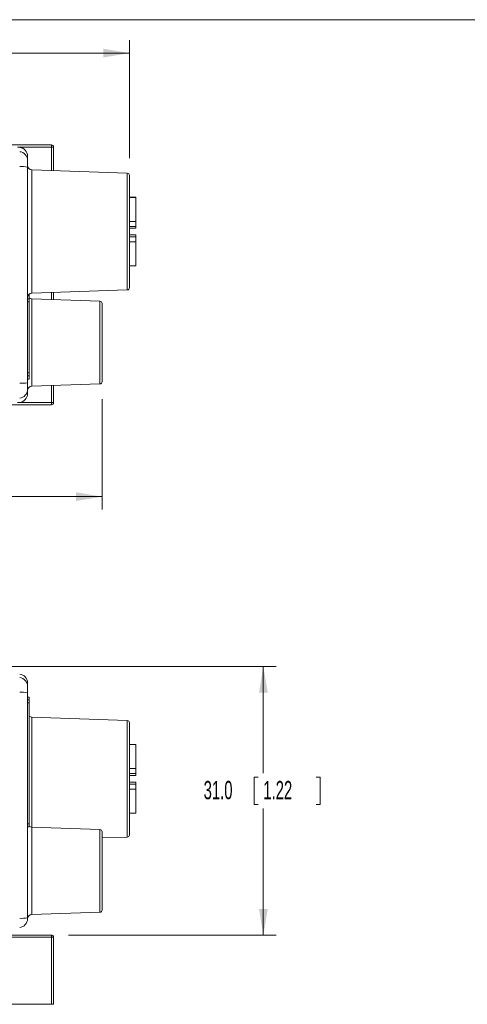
# Model space of a CAD drawing. Header units: millimetres. Extents: x 10 to 272, y 8 to 208.
# Tile 10 of 12: x 111 to 163, y 94 to 208. Entities that reach past the tile are written whole.
import ezdxf

# ---------------------------------------------------------------- set-up
doc = ezdxf.new("R2010")
doc.units = ezdxf.units.MM
doc.styles.add('SLDTEXTSTYLE1', font='TXT', dxfattribs={"width": 0.605})
doc.dimstyles.new('SLDDIMSTYLE0', dxfattribs={"dimtxt": 2.054655, "dimasz": 3, "dimexe": 0, "dimexo": 0.0625, "dimgap": 0.513664, "dimtad": 0, "dimtih": 1, "dimtoh": 1, "dimdec": 1, "dimrnd": 1e-09, "dimzin": 4, "dimdsep": 46, "dimtxsty": 'SLDTEXTSTYLE1', "dimsah": 1, "dimcen": 0.09, "dimadec": 0, "dimazin": 1, "dimtfac": 1, "dimtdec": 1, "dimtofl": 0, "dimtmove": 0, "dimatfit": 3, "dimfxl": 1, "dimfrac": 2, "dimtolj": 1, "dimtzin": 12, "dimarcsym": 0})
doc.dimstyles.new('SLDDIMSTYLE2', dxfattribs={"dimtxt": 2.054655, "dimasz": 3, "dimexe": 0, "dimexo": 0.0625, "dimgap": 0.513664, "dimtad": 0, "dimtih": 1, "dimtoh": 1, "dimdec": 1, "dimrnd": 1e-09, "dimzin": 12, "dimdsep": 46, "dimtxsty": 'SLDTEXTSTYLE1', "dimsah": 1, "dimcen": 0.09, "dimadec": 0, "dimazin": 3, "dimtfac": 1, "dimtdec": 1, "dimtofl": 0, "dimtmove": 0, "dimatfit": 3, "dimfxl": 1, "dimfrac": 2, "dimtolj": 1, "dimtzin": 12, "dimarcsym": 0})

# ---------------------------------------------------------------- blocks, each defined once
blk = doc.blocks.new('_D_3')
at = {"color": 7, "linetype": 'Continuous', "lineweight": 0}
for p, q in [((104.12, 132.99), (140.84, 132.99)), ((139.34, 132.99), (139.34, 120.69)), ((138.76, 120.22), (138.29, 120.22)), ((138.29, 120.22), (138.29, 117.06)), ((145.42, 120.22), (145.89, 120.22)), ((145.89, 120.22), (145.89, 117.06)), ((138.29, 117.06), (138.76, 117.06)), ((139.34, 101.99), (139.34, 116.59)), ((145.89, 117.06), (145.42, 117.06)), ((116.87, 101.99), (140.84, 101.99))]:
    blk.add_line(p, q, dxfattribs=at)
for points in [[(139.34, 132.99), (138.84, 129.99), (139.85, 129.99)], [(139.34, 101.99), (139.85, 104.99), (138.84, 104.99)]]:
    blk.add_solid(points, dxfattribs=at)
at = {"color": 7, "linetype": 'Continuous', "lineweight": 0, "char_height": 2.117, "attachment_point": 1, "style": 'SLDTEXTSTYLE1'}
for s, insert in [('31.0', (132.45, 119.79)), ('1.22', (139.34, 119.79))]:
    blk.add_mtext(s, dxfattribs=dict(at, insert=insert))
blk = doc.blocks.new('_D_4')
at = {"color": 7, "linetype": 'Continuous', "lineweight": 0}
for p, q in [((48.79, 194.63), (48.79, 205.33)), ((83.81, 205.41), (83.34, 205.41)), ((83.34, 205.41), (83.34, 202.26)), ((90.48, 205.41), (90.95, 205.41)), ((90.95, 205.41), (90.95, 202.26)), ((123.88, 191.71), (123.88, 205.33)), ((48.79, 203.83), (77.03, 203.83)), ((123.88, 203.83), (91.77, 203.83)), ((83.34, 202.26), (83.81, 202.26)), ((90.95, 202.26), (90.48, 202.26))]:
    blk.add_line(p, q, dxfattribs=at)
for points in [[(48.79, 203.83), (51.79, 203.33), (51.79, 204.34)], [(123.88, 203.83), (120.88, 204.34), (120.88, 203.33)]]:
    blk.add_solid(points, dxfattribs=at)
at = {"color": 7, "linetype": 'Continuous', "lineweight": 0, "char_height": 2.117, "attachment_point": 1, "style": 'SLDTEXTSTYLE1'}
for s, insert in [('75.1', (77.5, 204.99)), ('2.96', (84.4, 204.99))]:
    blk.add_mtext(s, dxfattribs=dict(at, insert=insert))
blk = doc.blocks.new('_D_5')
at = {"color": 7, "linetype": 'Continuous', "lineweight": 0}
for p, q in [((120.72, 163.89), (120.72, 151.12)), ((48.79, 161.82), (48.79, 151.12)), ((83.81, 154.19), (83.34, 154.19)), ((83.34, 154.19), (83.34, 151.04)), ((90.48, 154.19), (90.95, 154.19)), ((90.95, 154.19), (90.95, 151.04)), ((48.79, 152.62), (77.03, 152.62)), ((120.72, 152.62), (91.77, 152.62)), ((83.34, 151.04), (83.81, 151.04)), ((90.95, 151.04), (90.48, 151.04))]:
    blk.add_line(p, q, dxfattribs=at)
for points in [[(48.79, 152.62), (51.79, 152.11), (51.79, 153.12)], [(120.72, 152.62), (117.72, 153.12), (117.72, 152.11)]]:
    blk.add_solid(points, dxfattribs=at)
at = {"color": 7, "linetype": 'Continuous', "lineweight": 0, "char_height": 2.117, "attachment_point": 1, "style": 'SLDTEXTSTYLE1'}
for s, insert in [('71.9', (77.5, 153.77)), ('2.83', (84.4, 153.77))]:
    blk.add_mtext(s, dxfattribs=dict(at, insert=insert))

msp = doc.modelspace()

# ---------------------------------------------------------------- linework, layer by layer
at = {"color": 7, "linetype": 'Continuous', "lineweight": 15}
for p, q in [((10.088, 207.692), (270.088, 207.692)), ((108.352, 193.225), (114.873, 193.225)), ((114.873, 192.975), (110.949, 192.975)), ((114.873, 193.225), (114.873, 192.975)), ((115.123, 192.975), (114.873, 192.975)), ((114.873, 190.264), (114.873, 192.975)), ((115.123, 192.975), (115.123, 190.255)), ((112.123, 191.954), (112.123, 191.459)), ((112.123, 191.459), (112.123, 190.678)), ((112.123, 190.678), (112.123, 165.772)), ((123.634, 189.958), (112.605, 190.343)), ((112.605, 190.343), (112.605, 176.107)), ((123.634, 176.492), (123.634, 189.958)), ((123.875, 189.708), (123.875, 176.742)), ((124.624, 187.197), (123.875, 187.197)), ((124.624, 187.178), (123.875, 187.178)), ((124.624, 187.178), (124.624, 187.197)), ((124.624, 184.404), (124.624, 187.178)), ((123.875, 184.404), (124.624, 184.404)), ((124.624, 184.404), (124.624, 183.825)), ((123.875, 183.825), (124.624, 183.825)), ((123.875, 183.605), (124.624, 183.605)), ((124.624, 183.605), (124.624, 183.825)), ((124.624, 182.845), (123.875, 182.845)), ((124.624, 182.625), (123.875, 182.625)), ((124.624, 182.047), (123.875, 182.047)), ((124.624, 182.625), (124.624, 182.845)), ((124.624, 182.047), (124.624, 182.625)), ((124.624, 179.272), (124.624, 182.047)), ((123.875, 179.272), (124.624, 179.272)), ((123.875, 179.253), (124.624, 179.253)), ((124.624, 179.272), (124.624, 179.253)), ((112.605, 176.107), (123.634, 176.492)), ((112.317, 175.449), (112.123, 175.449)), ((112.317, 176.003), (112.317, 175.449)), ((112.317, 175.449), (112.317, 175.094)), ((120.481, 175.181), (112.605, 175.456)), ((112.605, 175.456), (112.605, 165.364)), ((114.873, 175.377), (114.873, 176.186)), ((115.123, 176.195), (115.123, 175.368)), ((120.481, 165.639), (120.481, 175.181)), ((112.317, 175.094), (112.123, 175.094)), ((112.317, 175.094), (112.317, 166.906)), ((120.723, 174.931), (120.723, 165.889)), ((112.317, 166.906), (112.123, 166.906)), ((112.317, 166.577), (112.123, 166.577)), ((112.123, 166.164), (112.317, 166.164)), ((112.317, 166.906), (112.317, 166.577)), ((112.317, 166.577), (112.317, 166.164)), ((112.123, 165.772), (112.123, 164.991)), ((112.123, 164.991), (112.123, 164.497)), ((112.605, 165.364), (120.481, 165.639)), ((114.873, 163.475), (114.873, 165.444)), ((115.123, 165.452), (115.123, 163.475)), ((114.873, 163.225), (108.352, 163.225)), ((110.949, 163.475), (114.873, 163.475)), ((114.873, 163.475), (115.123, 163.475)), ((114.873, 163.475), (114.873, 163.225)), ((112.123, 131.121), (112.123, 130.726)), ((112.123, 130.726), (112.123, 129.951)), ((112.123, 129.951), (112.123, 103.985)), ((112.317, 129.441), (112.123, 129.441)), ((112.317, 129.137), (112.123, 129.137)), ((112.317, 128.81), (112.123, 128.81)), ((112.317, 129.441), (112.317, 129.137)), ((112.317, 129.137), (112.317, 128.81)), ((112.317, 128.81), (112.317, 114.84)), ((123.634, 126.766), (112.605, 127.151)), ((112.605, 127.151), (112.605, 114.446)), ((123.634, 120.033), (123.634, 126.766)), ((123.875, 126.516), (123.875, 113.55)), ((124.624, 124.005), (123.875, 124.005)), ((124.624, 123.986), (123.875, 123.986)), ((124.624, 123.986), (124.624, 124.005)), ((124.624, 121.211), (124.624, 123.986)), ((123.875, 121.211), (124.624, 121.211)), ((123.875, 120.633), (124.624, 120.633)), ((124.624, 121.211), (124.624, 120.633)), ((124.624, 120.413), (124.624, 120.633)), ((123.634, 113.3), (123.634, 120.033)), ((123.875, 120.413), (124.624, 120.413)), ((124.624, 119.653), (123.875, 119.653)), ((124.624, 119.433), (123.875, 119.433)), ((124.624, 119.433), (124.624, 119.653)), ((124.624, 118.854), (124.624, 119.433)), ((124.624, 118.854), (123.875, 118.854)), ((124.624, 116.08), (124.624, 118.854)), ((123.875, 116.08), (124.624, 116.08)), ((123.875, 116.061), (124.624, 116.061)), ((124.624, 116.08), (124.624, 116.061)), ((112.317, 114.84), (112.123, 114.84)), ((112.317, 114.84), (112.317, 114.493)), ((112.123, 114.493), (112.317, 114.493)), ((120.481, 114.171), (112.605, 114.446)), ((112.605, 114.446), (112.605, 104.363)), ((120.481, 109.4), (120.481, 114.171)), ((120.723, 113.921), (120.723, 104.879)), ((120.723, 113.198), (123.634, 113.3)), ((120.481, 104.629), (120.481, 109.4)), ((112.605, 104.354), (120.481, 104.629)), ((112.123, 103.985), (112.123, 103.864)), ((60.373, 101.993), (114.873, 101.993)), ((114.873, 101.743), (60.373, 101.743)), ((114.873, 101.993), (114.873, 101.743)), ((114.873, 93.993), (114.873, 101.743)), ((114.873, 101.743), (115.123, 101.743)), ((115.123, 101.743), (115.123, 93.993)), ((60.373, 93.993), (114.873, 93.993)), ((115.123, 93.993), (114.873, 93.993))]:
    msp.add_line(p, q, dxfattribs=at)
for centre, radius, start, end in [((111.123, 191.954), 1, 0, 84.5), ((111.124, 191.458), 0.998, 0.06304, 84.58072), ((114.873, 192.975), 0.25, 0, 90), ((111.429, 187.252), 3.496, 78.5592, 93.45665), ((112.623, 190.843), 0.5, 180, 268), ((123.625, 189.708), 0.25, 0, 88), ((123.625, 176.742), 0.25, 272, 0), ((112.623, 175.607), 0.5, 92, 180), ((112.623, 175.956), 0.5, 232.28603, 268), ((120.473, 174.931), 0.25, 0, 88), ((111.429, 169.198), 3.496, 266.54335, 281.4408), ((111.124, 164.992), 0.998, 275.41928, 359.93696), ((112.623, 164.865), 0.5, 92, 180), ((120.473, 165.889), 0.25, 272, 0), ((111.123, 164.497), 1, 275.5, 0), ((114.873, 163.475), 0.25, 270, 0), ((111.123, 131.121), 1, 0, 84.5), ((111.124, 130.725), 0.999, 0.05027, 84.56459), ((111.429, 126.891), 3.137, 77.22577, 93.84647), ((112.623, 127.651), 0.5, 232.28603, 268), ((123.625, 126.516), 0.25, 0, 88), ((112.623, 114.946), 0.5, 232.28603, 268), ((120.473, 113.921), 0.25, 0, 88), ((123.625, 113.55), 0.25, 272, 0), ((120.473, 104.879), 0.25, 272, 0), ((111.429, 107.531), 3.613, 266.65462, 281.0628), ((111.123, 103.864), 1, 275.5, 0), ((112.622, 103.864), 0.5, 91.94924, 179.95362), ((112.623, 103.855), 0.5, 91.95827, 179.64159), ((114.873, 101.743), 0.25, 0, 90)]:
    msp.add_arc(centre, radius, start, end, dxfattribs=at)

# ---------------------------------------------------------------- dimensions: what is measured, and where the dimension line sits
at = {"color": 7, "linetype": 'Continuous', "lineweight": 0}
for base, p1, p2, picture, middle in [((48.791, 203.835), (123.875, 189.708), (48.791, 192.635), '_D_4', (84.4, 203.835)), ((120.723, 152.615), (48.791, 163.815), (120.723, 165.889), '_D_5', (84.4, 152.615))]:
    dim = msp.add_linear_dim(base=base, p1=p1, p2=p2, dimstyle='SLDDIMSTYLE2', dxfattribs=at)
    dim.commit()
    dim.dimension.update_dxf_attribs({"geometry": picture, "text_midpoint": middle, "dimtype": 160})
dim = msp.add_linear_dim(base=(139.344, 132.993), p1=(114.873, 101.993), p2=(102.123, 132.993), angle=90, dimstyle='SLDDIMSTYLE0', dxfattribs=at)
dim.commit()
dim.dimension.update_dxf_attribs({"geometry": '_D_3', "text_midpoint": (139.344, 118.64), "dimtype": 160})

doc.saveas('drawing.dxf')
